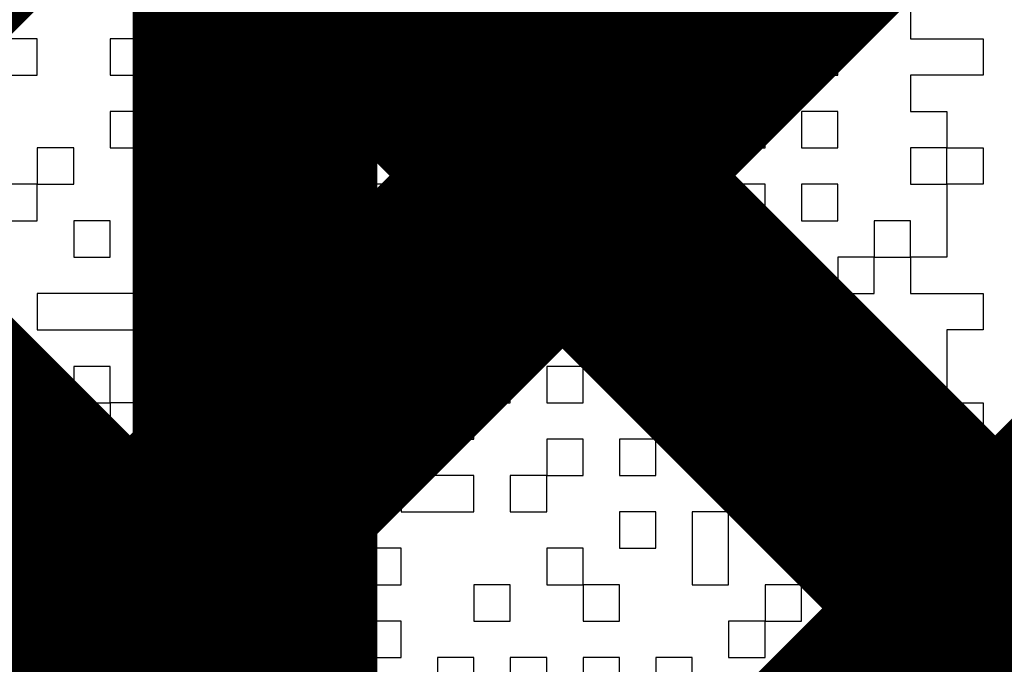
# Model space of a CAD drawing. Header units: millimetres. Extents: x 3.06 to 5.82, y 1.29 to 3.84.
# Tile 77 of 244: x 4.6633 to 4.6955, y 1.8932 to 1.9143. Entities that reach past the tile are written whole.
import ezdxf

# ---------------------------------------------------------------- set-up
doc = ezdxf.new("R2010")
doc.units = ezdxf.units.MM
doc.header["$MEASUREMENT"] = 0
for name, color, linetype in [('BottomLayer', 5, 'Continuous'), ('TopLayer', 1, 'Continuous'), ('TopOverlay', 2, 'Continuous')]:
    doc.layers.add(name, color=color, linetype=linetype)

msp = doc.modelspace()

# ---------------------------------------------------------------- linework, layer by layer
at = {"layer": 'BottomLayer', "const_width": 0.008}
for points in [[(4.26286, 1.491), (4.728458, 1.956598)], [(4.603589, 1.860014), (4.700174, 1.956598)], [(4.605355, 1.956598), (5.032078, 1.529875)], [(4.633639, 1.956598), (5.052246, 1.537991)], [(4.291144, 1.491), (4.747516, 1.947372)]]:
    msp.add_lwpolyline(points, dxfattribs=at)
at = {"layer": 'TopLayer', "const_width": 0.008}
for points in [[(4.671, 1.89914), (5.21186, 2.44)], [(4.671, 1.870856), (5.240144, 2.44)], [(4.671, 1.848), (4.671, 1.981)], [(4.671, 1.919237), (4.848, 1.742237)], [(4.671, 1.890953), (4.848, 1.713953)]]:
    msp.add_lwpolyline(points, dxfattribs=at)
at = {"layer": 'TopLayer', "const_width": 0.004}
for points in [[(4.669, 1.89914, 1), (4.673, 1.89914, 1)], [(4.669, 1.890953, 1), (4.673, 1.890953, 1)]]:
    msp.add_lwpolyline(points, format="xyb", close=True, dxfattribs=at)
at = {"layer": 'TopOverlay'}
for p, q in [((4.66864, 1.91485), (4.66864, 1.91366)), ((4.671018, 1.91366), (4.671018, 1.91485)), ((4.672208, 1.91485), (4.672208, 1.91366)), ((4.675775, 1.91366), (4.675775, 1.91485)), ((4.679343, 1.91485), (4.679343, 1.91366)), ((4.680532, 1.91366), (4.680532, 1.91485)), ((4.692425, 1.91485), (4.692425, 1.91366)), ((4.663883, 1.91366), (4.662694, 1.91366)), ((4.663883, 1.912471), (4.663883, 1.91366)), ((4.667451, 1.91366), (4.666261, 1.91366)), ((4.666261, 1.91366), (4.666261, 1.912471)), ((4.667451, 1.912471), (4.667451, 1.91366)), ((4.66864, 1.91366), (4.671018, 1.91366)), ((4.672208, 1.91366), (4.675775, 1.91366)), ((4.678154, 1.91366), (4.676965, 1.91366)), ((4.676965, 1.91366), (4.676965, 1.912471)), ((4.678154, 1.912471), (4.678154, 1.91366)), ((4.679343, 1.91366), (4.680532, 1.91366)), ((4.6841, 1.91366), (4.682911, 1.91366)), ((4.682911, 1.91366), (4.682911, 1.912471)), ((4.6841, 1.912471), (4.6841, 1.91366)), ((4.687668, 1.91366), (4.685289, 1.91366)), ((4.685289, 1.91366), (4.685289, 1.912471)), ((4.687668, 1.912471), (4.687668, 1.91366)), ((4.690046, 1.91366), (4.688857, 1.91366)), ((4.688857, 1.91366), (4.688857, 1.912471)), ((4.690046, 1.912471), (4.690046, 1.91366)), ((4.692425, 1.91366), (4.694803, 1.91366)), ((4.694803, 1.91366), (4.694803, 1.912471)), ((4.662694, 1.912471), (4.663883, 1.912471)), ((4.666261, 1.912471), (4.667451, 1.912471)), ((4.667451, 1.912471), (4.667451, 1.911282)), ((4.66864, 1.912471), (4.667451, 1.912471)), ((4.66864, 1.911282), (4.66864, 1.912471)), ((4.671018, 1.912471), (4.669829, 1.912471)), ((4.669829, 1.912471), (4.669829, 1.911282)), ((4.671018, 1.911282), (4.671018, 1.912471)), ((4.674586, 1.912471), (4.673397, 1.912471)), ((4.673397, 1.912471), (4.673397, 1.911282)), ((4.674586, 1.911282), (4.674586, 1.912471)), ((4.676965, 1.912471), (4.675775, 1.912471)), ((4.675775, 1.912471), (4.675775, 1.911282)), ((4.676965, 1.912471), (4.678154, 1.912471)), ((4.676965, 1.911282), (4.676965, 1.912471)), ((4.680532, 1.912471), (4.679343, 1.912471)), ((4.679343, 1.912471), (4.679343, 1.911282)), ((4.680532, 1.911282), (4.680532, 1.912471)), ((4.682911, 1.912471), (4.6841, 1.912471)), ((4.685289, 1.912471), (4.687668, 1.912471)), ((4.688857, 1.912471), (4.690046, 1.912471)), ((4.694803, 1.912471), (4.692425, 1.912471)), ((4.692425, 1.912471), (4.692425, 1.911282)), ((4.667451, 1.911282), (4.666261, 1.911282)), ((4.666261, 1.911282), (4.666261, 1.910093)), ((4.667451, 1.911282), (4.66864, 1.911282)), ((4.667451, 1.910093), (4.667451, 1.911282)), ((4.669829, 1.911282), (4.671018, 1.911282)), ((4.673397, 1.911282), (4.672208, 1.911282)), ((4.672208, 1.911282), (4.672208, 1.910093)), ((4.673397, 1.911282), (4.674586, 1.911282)), ((4.673397, 1.910093), (4.673397, 1.911282)), ((4.674586, 1.911282), (4.674586, 1.910093)), ((4.675775, 1.911282), (4.674586, 1.911282)), ((4.675775, 1.911282), (4.676965, 1.911282)), ((4.675775, 1.910093), (4.675775, 1.911282)), ((4.679343, 1.911282), (4.680532, 1.911282)), ((4.680532, 1.911282), (4.680532, 1.910093)), ((4.681722, 1.911282), (4.680532, 1.911282)), ((4.681722, 1.910093), (4.681722, 1.911282)), ((4.687668, 1.911282), (4.686479, 1.911282)), ((4.686479, 1.911282), (4.686479, 1.910093)), ((4.687668, 1.910093), (4.687668, 1.911282)), ((4.690046, 1.911282), (4.688857, 1.911282)), ((4.688857, 1.911282), (4.688857, 1.910093)), ((4.690046, 1.910093), (4.690046, 1.911282)), ((4.692425, 1.911282), (4.693614, 1.911282)), ((4.693614, 1.911282), (4.693614, 1.910093)), ((4.665072, 1.910093), (4.663883, 1.910093)), ((4.663883, 1.910093), (4.663883, 1.908904)), ((4.665072, 1.908904), (4.665072, 1.910093)), ((4.666261, 1.910093), (4.667451, 1.910093)), ((4.667451, 1.910093), (4.667451, 1.908904)), ((4.66864, 1.910093), (4.667451, 1.910093)), ((4.66864, 1.908904), (4.66864, 1.910093)), ((4.671018, 1.910093), (4.669829, 1.910093)), ((4.669829, 1.910093), (4.669829, 1.908904)), ((4.671018, 1.908904), (4.671018, 1.910093)), ((4.672208, 1.910093), (4.673397, 1.910093)), ((4.674586, 1.910093), (4.675775, 1.910093)), ((4.678154, 1.910093), (4.676965, 1.910093)), ((4.676965, 1.910093), (4.676965, 1.908904)), ((4.678154, 1.908904), (4.678154, 1.910093)), ((4.680532, 1.910093), (4.681722, 1.910093)), ((4.681722, 1.910093), (4.681722, 1.908904)), ((4.682911, 1.910093), (4.681722, 1.910093)), ((4.682911, 1.908904), (4.682911, 1.910093)), ((4.685289, 1.910093), (4.6841, 1.910093)), ((4.6841, 1.910093), (4.6841, 1.908904)), ((4.685289, 1.908904), (4.685289, 1.910093)), ((4.686479, 1.910093), (4.687668, 1.910093)), ((4.688857, 1.910093), (4.690046, 1.910093)), ((4.693614, 1.910093), (4.692425, 1.910093)), ((4.692425, 1.910093), (4.692425, 1.908904)), ((4.693614, 1.910093), (4.694803, 1.910093)), ((4.693614, 1.908904), (4.693614, 1.910093)), ((4.694803, 1.910093), (4.694803, 1.908904)), ((4.663883, 1.908904), (4.662694, 1.908904)), ((4.663883, 1.908904), (4.665072, 1.908904)), ((4.663883, 1.907714), (4.663883, 1.908904)), ((4.667451, 1.908904), (4.66864, 1.908904)), ((4.669829, 1.908904), (4.671018, 1.908904)), ((4.673397, 1.908904), (4.672208, 1.908904)), ((4.672208, 1.908904), (4.672208, 1.907714)), ((4.673397, 1.907714), (4.673397, 1.908904)), ((4.675775, 1.908904), (4.674586, 1.908904)), ((4.674586, 1.908904), (4.674586, 1.907714)), ((4.675775, 1.907714), (4.675775, 1.908904)), ((4.676965, 1.908904), (4.676965, 1.907714)), ((4.678154, 1.907714), (4.678154, 1.908904)), ((4.681722, 1.908904), (4.682911, 1.908904)), ((4.6841, 1.908904), (4.685289, 1.908904)), ((4.687668, 1.908904), (4.686479, 1.908904)), ((4.686479, 1.908904), (4.686479, 1.907714)), ((4.687668, 1.907714), (4.687668, 1.908904)), ((4.690046, 1.908904), (4.688857, 1.908904)), ((4.688857, 1.908904), (4.688857, 1.907714)), ((4.690046, 1.907714), (4.690046, 1.908904)), ((4.692425, 1.908904), (4.693614, 1.908904)), ((4.694803, 1.908904), (4.693614, 1.908904)), ((4.693614, 1.908904), (4.693614, 1.907714)), ((4.662694, 1.907714), (4.663883, 1.907714)), ((4.666261, 1.907714), (4.665072, 1.907714)), ((4.665072, 1.907714), (4.665072, 1.906525)), ((4.666261, 1.906525), (4.666261, 1.907714)), ((4.66864, 1.907714), (4.667451, 1.907714)), ((4.667451, 1.907714), (4.667451, 1.906525)), ((4.66864, 1.906525), (4.66864, 1.907714)), ((4.672208, 1.907714), (4.671018, 1.907714)), ((4.671018, 1.907714), (4.671018, 1.906525)), ((4.672208, 1.907714), (4.673397, 1.907714)), ((4.672208, 1.906525), (4.672208, 1.907714)), ((4.674586, 1.907714), (4.675775, 1.907714)), ((4.676965, 1.907714), (4.678154, 1.907714)), ((4.680532, 1.907714), (4.679343, 1.907714)), ((4.679343, 1.907714), (4.679343, 1.906525)), ((4.680532, 1.906525), (4.680532, 1.907714)), ((4.682911, 1.907714), (4.681722, 1.907714)), ((4.681722, 1.907714), (4.681722, 1.906525)), ((4.682911, 1.906525), (4.682911, 1.907714)), ((4.686479, 1.907714), (4.685289, 1.907714)), ((4.685289, 1.907714), (4.685289, 1.906525)), ((4.686479, 1.907714), (4.687668, 1.907714)), ((4.686479, 1.906525), (4.686479, 1.907714)), ((4.688857, 1.907714), (4.690046, 1.907714)), ((4.692425, 1.907714), (4.691236, 1.907714)), ((4.691236, 1.907714), (4.691236, 1.906525)), ((4.692425, 1.906525), (4.692425, 1.907714)), ((4.693614, 1.907714), (4.693614, 1.906525)), ((4.665072, 1.906525), (4.666261, 1.906525)), ((4.667451, 1.906525), (4.66864, 1.906525)), ((4.671018, 1.906525), (4.669829, 1.906525)), ((4.669829, 1.906525), (4.669829, 1.905336)), ((4.671018, 1.906525), (4.672208, 1.906525)), ((4.671018, 1.905336), (4.671018, 1.906525)), ((4.674586, 1.906525), (4.673397, 1.906525)), ((4.673397, 1.906525), (4.673397, 1.905336)), ((4.674586, 1.905336), (4.674586, 1.906525)), ((4.678154, 1.906525), (4.676965, 1.906525)), ((4.676965, 1.906525), (4.676965, 1.905336)), ((4.678154, 1.905336), (4.678154, 1.906525)), ((4.679343, 1.906525), (4.679343, 1.905336)), ((4.680532, 1.905336), (4.680532, 1.906525)), ((4.681722, 1.906525), (4.682911, 1.906525)), ((4.685289, 1.906525), (4.6841, 1.906525)), ((4.6841, 1.906525), (4.6841, 1.905336)), ((4.685289, 1.905336), (4.685289, 1.906525)), ((4.685289, 1.906525), (4.686479, 1.906525)), ((4.686479, 1.906525), (4.686479, 1.905336)), ((4.687668, 1.906525), (4.686479, 1.906525)), ((4.687668, 1.905336), (4.687668, 1.906525)), ((4.691236, 1.906525), (4.690046, 1.906525)), ((4.690046, 1.906525), (4.690046, 1.905336)), ((4.691236, 1.906525), (4.692425, 1.906525)), ((4.691236, 1.905336), (4.691236, 1.906525)), ((4.693614, 1.906525), (4.692425, 1.906525)), ((4.692425, 1.906525), (4.692425, 1.905336)), ((4.667451, 1.905336), (4.663883, 1.905336)), ((4.663883, 1.905336), (4.663883, 1.904146)), ((4.667451, 1.904146), (4.667451, 1.905336)), ((4.669829, 1.905336), (4.66864, 1.905336)), ((4.66864, 1.905336), (4.66864, 1.904146)), ((4.669829, 1.905336), (4.671018, 1.905336)), ((4.669829, 1.904146), (4.669829, 1.905336)), ((4.673397, 1.905336), (4.674586, 1.905336)), ((4.674586, 1.905336), (4.674586, 1.904146)), ((4.675775, 1.905336), (4.674586, 1.905336)), ((4.675775, 1.904146), (4.675775, 1.905336)), ((4.676965, 1.905336), (4.678154, 1.905336)), ((4.679343, 1.905336), (4.680532, 1.905336)), ((4.682911, 1.905336), (4.681722, 1.905336)), ((4.681722, 1.905336), (4.681722, 1.904146)), ((4.682911, 1.904146), (4.682911, 1.905336)), ((4.6841, 1.905336), (4.685289, 1.905336)), ((4.686479, 1.905336), (4.686479, 1.904146)), ((4.687668, 1.904146), (4.687668, 1.905336)), ((4.690046, 1.905336), (4.691236, 1.905336)), ((4.692425, 1.905336), (4.694803, 1.905336)), ((4.694803, 1.905336), (4.694803, 1.904146)), ((4.663883, 1.904146), (4.667451, 1.904146)), ((4.66864, 1.904146), (4.669829, 1.904146)), ((4.669829, 1.904146), (4.669829, 1.902957)), ((4.672208, 1.904146), (4.669829, 1.904146)), ((4.672208, 1.902957), (4.672208, 1.904146)), ((4.674586, 1.904146), (4.673397, 1.904146)), ((4.673397, 1.904146), (4.673397, 1.902957)), ((4.674586, 1.904146), (4.675775, 1.904146)), ((4.674586, 1.902957), (4.674586, 1.904146)), ((4.675775, 1.904146), (4.675775, 1.902957)), ((4.676965, 1.904146), (4.675775, 1.904146)), ((4.676965, 1.902957), (4.676965, 1.904146)), ((4.681722, 1.904146), (4.682911, 1.904146)), ((4.682911, 1.904146), (4.682911, 1.902957)), ((4.6841, 1.904146), (4.682911, 1.904146)), ((4.6841, 1.902957), (4.6841, 1.904146)), ((4.686479, 1.904146), (4.687668, 1.904146)), ((4.691236, 1.904146), (4.690046, 1.904146)), ((4.690046, 1.904146), (4.690046, 1.902957)), ((4.691236, 1.902957), (4.691236, 1.904146)), ((4.694803, 1.904146), (4.693614, 1.904146)), ((4.693614, 1.904146), (4.693614, 1.902957)), ((4.663883, 1.902957), (4.662694, 1.902957)), ((4.663883, 1.901768), (4.663883, 1.902957)), ((4.666261, 1.902957), (4.665072, 1.902957)), ((4.665072, 1.902957), (4.665072, 1.901768)), ((4.666261, 1.901768), (4.666261, 1.902957)), ((4.669829, 1.902957), (4.66864, 1.902957)), ((4.66864, 1.902957), (4.66864, 1.901768)), ((4.669829, 1.902957), (4.672208, 1.902957)), ((4.669829, 1.901768), (4.669829, 1.902957)), ((4.673397, 1.902957), (4.674586, 1.902957)), ((4.675775, 1.902957), (4.676965, 1.902957)), ((4.679343, 1.902957), (4.678154, 1.902957)), ((4.678154, 1.902957), (4.678154, 1.901768)), ((4.679343, 1.901768), (4.679343, 1.902957)), ((4.681722, 1.902957), (4.680532, 1.902957)), ((4.680532, 1.902957), (4.680532, 1.901768)), ((4.681722, 1.901768), (4.681722, 1.902957)), ((4.682911, 1.902957), (4.6841, 1.902957)), ((4.6841, 1.902957), (4.6841, 1.901768)), ((4.685289, 1.902957), (4.6841, 1.902957)), ((4.685289, 1.901768), (4.685289, 1.902957)), ((4.687668, 1.902957), (4.686479, 1.902957)), ((4.686479, 1.902957), (4.686479, 1.901768)), ((4.687668, 1.901768), (4.687668, 1.902957)), ((4.690046, 1.902957), (4.690046, 1.901768)), ((4.691236, 1.901768), (4.691236, 1.902957)), ((4.693614, 1.902957), (4.693614, 1.901768)), ((4.662694, 1.901768), (4.663883, 1.901768)), ((4.665072, 1.901768), (4.666261, 1.901768)), ((4.666261, 1.901768), (4.666261, 1.900579)), ((4.667451, 1.901768), (4.666261, 1.901768)), ((4.667451, 1.900579), (4.667451, 1.901768)), ((4.66864, 1.901768), (4.669829, 1.901768)), ((4.672208, 1.901768), (4.671018, 1.901768)), ((4.671018, 1.901768), (4.671018, 1.900579)), ((4.672208, 1.900579), (4.672208, 1.901768)), ((4.674586, 1.901768), (4.673397, 1.901768)), ((4.673397, 1.901768), (4.673397, 1.900579)), ((4.674586, 1.900579), (4.674586, 1.901768)), ((4.678154, 1.901768), (4.675775, 1.901768)), ((4.675775, 1.901768), (4.675775, 1.900579)), ((4.678154, 1.901768), (4.679343, 1.901768)), ((4.678154, 1.900579), (4.678154, 1.901768)), ((4.680532, 1.901768), (4.681722, 1.901768)), ((4.6841, 1.901768), (4.685289, 1.901768)), ((4.685289, 1.901768), (4.685289, 1.900579)), ((4.686479, 1.901768), (4.685289, 1.901768)), ((4.686479, 1.901768), (4.687668, 1.901768)), ((4.686479, 1.900579), (4.686479, 1.901768)), ((4.687668, 1.901768), (4.687668, 1.900579)), ((4.688857, 1.901768), (4.687668, 1.901768)), ((4.688857, 1.900579), (4.688857, 1.901768)), ((4.690046, 1.901768), (4.690046, 1.900579)), ((4.691236, 1.900579), (4.691236, 1.901768)), ((4.693614, 1.901768), (4.694803, 1.901768)), ((4.694803, 1.901768), (4.694803, 1.900579)), ((4.663883, 1.900579), (4.662694, 1.900579)), ((4.663883, 1.89939), (4.663883, 1.900579)), ((4.666261, 1.900579), (4.667451, 1.900579)), ((4.669829, 1.900579), (4.66864, 1.900579)), ((4.66864, 1.900579), (4.66864, 1.89939)), ((4.669829, 1.89939), (4.669829, 1.900579)), ((4.671018, 1.900579), (4.672208, 1.900579)), ((4.673397, 1.900579), (4.674586, 1.900579)), ((4.675775, 1.900579), (4.678154, 1.900579)), ((4.681722, 1.900579), (4.680532, 1.900579)), ((4.680532, 1.900579), (4.680532, 1.89939)), ((4.681722, 1.89939), (4.681722, 1.900579)), ((4.6841, 1.900579), (4.682911, 1.900579)), ((4.682911, 1.900579), (4.682911, 1.89939)), ((4.6841, 1.89939), (4.6841, 1.900579)), ((4.685289, 1.900579), (4.685289, 1.89939)), ((4.686479, 1.89939), (4.686479, 1.900579)), ((4.687668, 1.900579), (4.688857, 1.900579)), ((4.690046, 1.900579), (4.691236, 1.900579)), ((4.691236, 1.900579), (4.691236, 1.89939)), ((4.692425, 1.900579), (4.691236, 1.900579)), ((4.692425, 1.89939), (4.692425, 1.900579)), ((4.694803, 1.900579), (4.693614, 1.900579)), ((4.693614, 1.900579), (4.693614, 1.89939)), ((4.663883, 1.8982), (4.663883, 1.89939)), ((4.66864, 1.89939), (4.667451, 1.89939)), ((4.667451, 1.89939), (4.667451, 1.8982)), ((4.66864, 1.89939), (4.669829, 1.89939)), ((4.66864, 1.8982), (4.66864, 1.89939)), ((4.669829, 1.89939), (4.669829, 1.8982)), ((4.671018, 1.89939), (4.669829, 1.89939)), ((4.671018, 1.8982), (4.671018, 1.89939)), ((4.678154, 1.89939), (4.675775, 1.89939)), ((4.675775, 1.89939), (4.675775, 1.8982)), ((4.678154, 1.8982), (4.678154, 1.89939)), ((4.680532, 1.89939), (4.679343, 1.89939)), ((4.679343, 1.89939), (4.679343, 1.8982)), ((4.680532, 1.89939), (4.681722, 1.89939)), ((4.680532, 1.8982), (4.680532, 1.89939)), ((4.682911, 1.89939), (4.6841, 1.89939)), ((4.685289, 1.89939), (4.686479, 1.89939)), ((4.690046, 1.89939), (4.688857, 1.89939)), ((4.688857, 1.89939), (4.688857, 1.8982)), ((4.690046, 1.8982), (4.690046, 1.89939)), ((4.691236, 1.89939), (4.692425, 1.89939)), ((4.693614, 1.89939), (4.694803, 1.89939)), ((4.694803, 1.89939), (4.694803, 1.8982)), ((4.662694, 1.8982), (4.663883, 1.8982)), ((4.666261, 1.8982), (4.665072, 1.8982)), ((4.665072, 1.8982), (4.665072, 1.897011)), ((4.666261, 1.897011), (4.666261, 1.8982)), ((4.667451, 1.8982), (4.66864, 1.8982)), ((4.669829, 1.8982), (4.671018, 1.8982)), ((4.673397, 1.8982), (4.672208, 1.8982)), ((4.672208, 1.8982), (4.672208, 1.897011)), ((4.673397, 1.897011), (4.673397, 1.8982)), ((4.675775, 1.8982), (4.678154, 1.8982)), ((4.679343, 1.8982), (4.680532, 1.8982)), ((4.6841, 1.8982), (4.682911, 1.8982)), ((4.682911, 1.8982), (4.682911, 1.897011)), ((4.6841, 1.897011), (4.6841, 1.8982)), ((4.686479, 1.8982), (4.685289, 1.8982)), ((4.685289, 1.8982), (4.685289, 1.897011)), ((4.686479, 1.897011), (4.686479, 1.8982)), ((4.688857, 1.8982), (4.687668, 1.8982)), ((4.687668, 1.8982), (4.687668, 1.897011)), ((4.688857, 1.8982), (4.690046, 1.8982)), ((4.688857, 1.897011), (4.688857, 1.8982)), ((4.694803, 1.8982), (4.692425, 1.8982)), ((4.692425, 1.8982), (4.692425, 1.897011)), ((4.665072, 1.897011), (4.666261, 1.897011)), ((4.671018, 1.897011), (4.669829, 1.897011)), ((4.669829, 1.897011), (4.669829, 1.895822)), ((4.671018, 1.895822), (4.671018, 1.897011)), ((4.672208, 1.897011), (4.672208, 1.895822)), ((4.673397, 1.895822), (4.673397, 1.897011)), ((4.675775, 1.897011), (4.674586, 1.897011)), ((4.674586, 1.897011), (4.674586, 1.895822)), ((4.675775, 1.895822), (4.675775, 1.897011)), ((4.681722, 1.897011), (4.680532, 1.897011)), ((4.680532, 1.897011), (4.680532, 1.895822)), ((4.681722, 1.895822), (4.681722, 1.897011)), ((4.682911, 1.897011), (4.6841, 1.897011)), ((4.685289, 1.897011), (4.685289, 1.895822)), ((4.686479, 1.895822), (4.686479, 1.897011)), ((4.687668, 1.897011), (4.688857, 1.897011)), ((4.692425, 1.897011), (4.693614, 1.897011)), ((4.693614, 1.897011), (4.693614, 1.895822)), ((4.666261, 1.895822), (4.663883, 1.895822)), ((4.663883, 1.895822), (4.663883, 1.894632)), ((4.666261, 1.894632), (4.666261, 1.895822)), ((4.66864, 1.895822), (4.667451, 1.895822)), ((4.667451, 1.895822), (4.667451, 1.894632)), ((4.66864, 1.894632), (4.66864, 1.895822)), ((4.669829, 1.895822), (4.671018, 1.895822)), ((4.672208, 1.895822), (4.673397, 1.895822)), ((4.674586, 1.895822), (4.675775, 1.895822)), ((4.679343, 1.895822), (4.678154, 1.895822)), ((4.678154, 1.895822), (4.678154, 1.894632)), ((4.679343, 1.894632), (4.679343, 1.895822)), ((4.680532, 1.895822), (4.681722, 1.895822)), ((4.681722, 1.895822), (4.681722, 1.894632)), ((4.682911, 1.895822), (4.681722, 1.895822)), ((4.682911, 1.894632), (4.682911, 1.895822)), ((4.685289, 1.895822), (4.686479, 1.895822)), ((4.688857, 1.895822), (4.687668, 1.895822)), ((4.687668, 1.895822), (4.687668, 1.894632)), ((4.688857, 1.894632), (4.688857, 1.895822)), ((4.692425, 1.895822), (4.690046, 1.895822)), ((4.690046, 1.895822), (4.690046, 1.894632)), ((4.692425, 1.894632), (4.692425, 1.895822)), ((4.693614, 1.895822), (4.693614, 1.894632)), ((4.663883, 1.894632), (4.662694, 1.894632)), ((4.663883, 1.894632), (4.666261, 1.894632)), ((4.663883, 1.893443), (4.663883, 1.894632)), ((4.667451, 1.894632), (4.66864, 1.894632)), ((4.66864, 1.894632), (4.66864, 1.893443)), ((4.669829, 1.894632), (4.66864, 1.894632)), ((4.669829, 1.893443), (4.669829, 1.894632)), ((4.673397, 1.894632), (4.672208, 1.894632)), ((4.672208, 1.894632), (4.672208, 1.893443)), ((4.673397, 1.893443), (4.673397, 1.894632)), ((4.675775, 1.894632), (4.674586, 1.894632)), ((4.674586, 1.894632), (4.674586, 1.893443)), ((4.675775, 1.893443), (4.675775, 1.894632)), ((4.678154, 1.894632), (4.679343, 1.894632)), ((4.681722, 1.894632), (4.682911, 1.894632)), ((4.687668, 1.894632), (4.686479, 1.894632)), ((4.686479, 1.894632), (4.686479, 1.893443)), ((4.687668, 1.894632), (4.688857, 1.894632)), ((4.687668, 1.893443), (4.687668, 1.894632)), ((4.690046, 1.894632), (4.692425, 1.894632)), ((4.693614, 1.894632), (4.694803, 1.894632)), ((4.694803, 1.894632), (4.694803, 1.893443)), ((4.662694, 1.893443), (4.663883, 1.893443)), ((4.666261, 1.893443), (4.665072, 1.893443)), ((4.665072, 1.893443), (4.665072, 1.892254)), ((4.666261, 1.892254), (4.666261, 1.893443)), ((4.66864, 1.893443), (4.669829, 1.893443)), ((4.669829, 1.893443), (4.669829, 1.892254)), ((4.672208, 1.893443), (4.669829, 1.893443)), ((4.672208, 1.893443), (4.673397, 1.893443)), ((4.672208, 1.892254), (4.672208, 1.893443)), ((4.674586, 1.893443), (4.675775, 1.893443)), ((4.678154, 1.893443), (4.676965, 1.893443)), ((4.676965, 1.893443), (4.676965, 1.892254)), ((4.678154, 1.892254), (4.678154, 1.893443)), ((4.680532, 1.893443), (4.679343, 1.893443)), ((4.679343, 1.893443), (4.679343, 1.892254)), ((4.680532, 1.892254), (4.680532, 1.893443)), ((4.682911, 1.893443), (4.681722, 1.893443)), ((4.681722, 1.893443), (4.681722, 1.892254)), ((4.682911, 1.892254), (4.682911, 1.893443)), ((4.685289, 1.893443), (4.6841, 1.893443)), ((4.6841, 1.893443), (4.6841, 1.892254)), ((4.685289, 1.892254), (4.685289, 1.893443)), ((4.686479, 1.893443), (4.687668, 1.893443)), ((4.691236, 1.893443), (4.690046, 1.893443)), ((4.690046, 1.893443), (4.690046, 1.892254)), ((4.691236, 1.892254), (4.691236, 1.893443)), ((4.694803, 1.893443), (4.692425, 1.893443)), ((4.692425, 1.893443), (4.692425, 1.892254))]:
    msp.add_line(p, q, dxfattribs=at)

doc.saveas('drawing.dxf')
